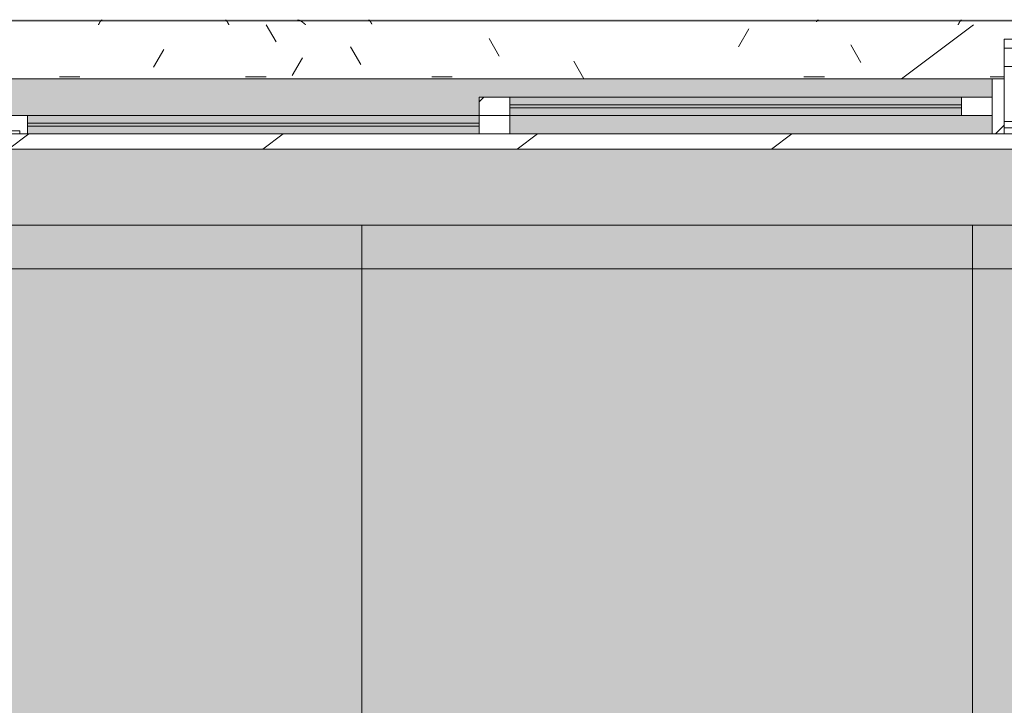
# Model space of a CAD drawing. Header units: millimetres. Extents: x -18260 to 188148, y -14086 to 2351883.
# Tile 38 of 256: x -14136 to -12524, y 3552 to 4673. Entities that reach past the tile are written whole.
import ezdxf

# ---------------------------------------------------------------- set-up
doc = ezdxf.new("R2010")
doc.units = ezdxf.units.MM
for name, color, linetype, lineweight in [('A-DOOR-FRAM', 31, 'Continuous', 18), ('A-DOOR-GLAZ', 31, 'Continuous', 9), ('A-FLOR', 192, 'Continuous', 18), ('A-FLOR-PATT', 8, 'Continuous', 18), ('A-GLAZ', 151, 'Continuous', 9), ('A-GLAZ-SILL', 1, 'Continuous', 9), ('A-WALL', 113, 'Continuous', 18), ('A-WALL-PATT', 111, 'Continuous', 25)]:
    doc.layers.add(name, color=color, linetype=linetype, lineweight=lineweight)
pattern_1 = [(45, (14173.6, -4564.16), (-449.013, 449.013), []), (45, (14332.37, -4564.16), (0, 898.026), []), (45, (14014.87, -4564.16), (0, 898.026), [])]

# ---------------------------------------------------------------- blocks, each defined once
blk = doc.blocks.new('FX-HRT-JANELA_CORRER-4FLS - 330x190cm-4FLS-ALU-3_0cmFolha 5-V29-PLANTA DE IMPERMEABILIZAÇÃO - TÉRREO')
at = {"layer": 'A-DOOR-FRAM', "lineweight": 5}
h = blk.add_hatch(dxfattribs=at)
h.set_pattern_fill('FP_50', color=256, style=0, pattern_type=2)
h.set_pattern_definition(pattern_1)
h.paths.add_polyline_path([(-1650, -77.5), (-1630, -76.6), (-1630, 12.5), (-1650, 12.5), (-1650, -67.5)])
h.paths.add_polyline_path([(1650, -77.5), (1650, 12.5), (1630, 12.5), (1630, -77.5)])
h = blk.add_hatch(color=251, dxfattribs=at)
h.paths.add_polyline_path([(840, -47.5), (1580, -47.5), (1580, -35), (840, -35)])
h.paths.add_polyline_path([(1328.7, -30), (1580, -30), (1580, -17.5), (840, -17.5), (840, -30)])
h = blk.add_hatch(color=251, dxfattribs=at)
h.paths.add_polyline_path([(50, -77.5), (790, -77.5), (790, -65), (50, -65)])
h.paths.add_polyline_path([(149.3, -60), (790, -60), (790, -47.5), (50, -47.5), (50, -60)])
at = {"layer": 'A-DOOR-GLAZ', "lineweight": 5}
h = blk.add_hatch(dxfattribs=at)
h.set_pattern_fill('FP_50', color=256, style=0, pattern_type=2)
h.set_pattern_definition(pattern_1)
h.paths.add_polyline_path([(1580, -47.5), (1630, -47.5), (1630, -17.5), (1580, -17.5), (1580, -35)])
h.paths.add_polyline_path([(840, -47.5), (840, -17.5), (790, -17.5), (790, -47.5)])
for points in [[(1580, -35), (1580, -30), (840, -30), (840, -35), (1328.7, -35)], [(50, -65), (790, -65), (790, -60), (50, -60)]]:
    blk.add_hatch(color=255, dxfattribs=at).paths.add_polyline_path(points)
at = {"layer": 'A-GLAZ', "lineweight": 5}
h = blk.add_hatch(color=251, dxfattribs=at)
h.paths.add_polyline_path([(-1630, -77.5), (-840, -77.5), (-840, -47.5), (-1630, -47.5), (-1630, -76.6)])
h.paths.add_polyline_path([(840, -77.5), (1630, -77.5), (1630, -47.5), (840, -47.5)])
h.paths.add_polyline_path([(50, -47.5), (790, -47.5), (790, -17.5), (1630, -17.5), (1630, 12.5), (-1630, 12.5), (-1630, -17.5), (-790, -17.5), (-790, -47.5), (0, -47.5)])
at = {"layer": 'A-DOOR-FRAM', "color": 250, "lineweight": 5}
for p, q in [((840, -17.5), (790, -17.5)), ((790, -17.5), (790, -47.5)), ((840, -47.5), (840, -17.5)), ((1580, -17.5), (1580, -47.5)), ((1630, -17.5), (1580, -17.5)), ((0, -47.5), (50, -47.5)), ((50, -47.5), (50, -77.5)), ((790, -77.5), (790, -47.5)), ((790, -47.5), (840, -47.5)), ((840, -47.5), (840, -77.5)), ((1580, -47.5), (1630, -47.5)), ((50, -77.5), (37.5, -77.5)), ((840, -77.5), (790, -77.5))]:
    blk.add_line(p, q, dxfattribs=at)
at = {"layer": 'A-DOOR-FRAM', "color": 90, "lineweight": 5}
for p, q in [((1580, -17.5), (840, -17.5)), ((50, -47.5), (790, -47.5)), ((840, -47.5), (1580, -47.5)), ((790, -77.5), (50, -77.5))]:
    blk.add_line(p, q, dxfattribs=at)
at = {"layer": 'A-DOOR-GLAZ', "color": 250, "lineweight": 5}
for p, q in [((1580, -30), (840, -30)), ((840, -30), (840, -35)), ((1580, -35), (1580, -30)), ((840, -35), (1580, -35)), ((50, -65), (50, -60)), ((50, -60), (790, -60)), ((790, -60), (790, -65)), ((790, -65), (50, -65))]:
    blk.add_line(p, q, dxfattribs=at)
at = {"layer": 'A-GLAZ', "color": 90, "lineweight": 5}
for p, q in [((1630, 12.5), (-1630, 12.5)), ((12.5, -72.5), (37.5, -72.5)), ((37.5, -77.6), (12.5, -77.6)), ((37.5, -77.6), (37.5, -72.5)), ((840, -77.5), (1630, -77.5))]:
    blk.add_line(p, q, dxfattribs=at)
at = {"layer": 'A-GLAZ', "color": 130}
for p, q in [((1650, 12.5), (1630, 12.5)), ((1630, 12.5), (1630, -77.5)), ((1650, -77.5), (1650, 12.5)), ((1630, -77.5), (1650, -77.5))]:
    blk.add_line(p, q, dxfattribs=at)
blk = doc.blocks.new('FP_68-PLANTA DE IMPERMEABILIZAÇÃO - TÉRREO')
at = {"layer": 'A-GLAZ-SILL', "color": 90, "lineweight": 5}
blk.add_line((1675, 107.5), (-1675, 107.5), dxfattribs=at)
at = {"layer": 'A-GLAZ-SILL', "lineweight": 5}
for p, q in [((166.7, 101.3), (166.5, 101)), ((166.8, 101.5), (166.7, 101.3)), ((166.9, 101.8), (166.8, 101.5)), ((167.1, 102.1), (166.9, 101.8)), ((167.2, 102.3), (167.1, 102.1)), ((167.3, 102.6), (167.2, 102.3)), ((167.5, 102.8), (167.3, 102.6)), ((167.6, 103.1), (167.5, 102.8)), ((167.7, 103.4), (167.6, 103.1)), ((167.8, 103.6), (167.7, 103.4)), ((168, 103.9), (167.8, 103.6)), ((168.1, 104.1), (168, 103.9)), ((168.2, 104.4), (168.1, 104.1)), ((168.4, 104.6), (168.2, 104.4)), ((168.5, 104.8), (168.4, 104.6)), ((168.6, 105.1), (168.5, 104.8)), ((168.8, 105.3), (168.6, 105.1)), ((168.9, 105.5), (168.8, 105.3)), ((169, 105.7), (168.9, 105.5)), ((169.2, 105.9), (169, 105.7)), ((169.3, 106.1), (169.2, 105.9)), ((169.4, 106.3), (169.3, 106.1)), ((169.5, 106.5), (169.4, 106.3)), ((169.7, 106.7), (169.5, 106.5)), ((169.8, 106.9), (169.7, 106.7)), ((169.9, 107), (169.8, 106.9)), ((170.1, 107.2), (169.9, 107)), ((170.2, 107.4), (170.1, 107.2)), ((170.3, 107.5), (170.2, 107.4)), ((170.5, 107.6), (170.3, 107.5)), ((170.6, 107.8), (170.5, 107.6)), ((170.7, 107.9), (170.6, 107.8)), ((170.9, 108), (170.7, 107.9)), ((171, 108.1), (170.9, 108)), ((171.1, 108.2), (171, 108.1)), ((171.3, 108.3), (171.1, 108.2)), ((171.4, 108.4), (171.3, 108.3)), ((171.5, 108.4), (171.4, 108.4)), ((171.6, 108.5), (171.5, 108.4)), ((171.8, 108.5), (171.6, 108.5)), ((171.9, 108.6), (171.8, 108.5)), ((172, 108.6), (171.9, 108.6)), ((172.2, 108.6), (172, 108.6)), ((172.3, 108.7), (172.2, 108.6)), ((374.4, 108.6), (374.3, 108.7)), ((374.6, 108.6), (374.4, 108.6)), ((374.7, 108.6), (374.6, 108.6)), ((374.8, 108.5), (374.7, 108.6)), ((375, 108.5), (374.8, 108.5)), ((375.1, 108.4), (375, 108.5)), ((375.2, 108.4), (375.1, 108.4)), ((375.4, 108.3), (375.2, 108.4)), ((375.5, 108.2), (375.4, 108.3)), ((375.6, 108.1), (375.5, 108.2)), ((375.8, 108), (375.6, 108.1)), ((375.9, 107.9), (375.8, 108)), ((376, 107.8), (375.9, 107.9)), ((376.1, 107.6), (376, 107.8)), ((376.3, 107.5), (376.1, 107.6)), ((376.4, 107.4), (376.3, 107.5)), ((376.5, 107.2), (376.4, 107.4)), ((376.7, 107), (376.5, 107.2)), ((376.8, 106.9), (376.7, 107)), ((376.9, 106.7), (376.8, 106.9)), ((377.1, 106.5), (376.9, 106.7)), ((377.2, 106.3), (377.1, 106.5)), ((377.3, 106.1), (377.2, 106.3)), ((377.5, 105.9), (377.3, 106.1)), ((377.6, 105.7), (377.5, 105.9)), ((377.7, 105.5), (377.6, 105.7)), ((377.9, 105.3), (377.7, 105.5)), ((378, 105.1), (377.9, 105.3)), ((378.1, 104.8), (378, 105.1)), ((378.2, 104.6), (378.1, 104.8)), ((378.4, 104.4), (378.2, 104.6)), ((378.5, 104.1), (378.4, 104.4)), ((378.6, 103.9), (378.5, 104.1)), ((378.8, 103.6), (378.6, 103.9)), ((378.9, 103.4), (378.8, 103.6)), ((379, 103.1), (378.9, 103.4)), ((379.2, 102.8), (379, 103.1)), ((379.3, 102.6), (379.2, 102.8)), ((379.4, 102.3), (379.3, 102.6)), ((379.6, 102.1), (379.4, 102.3)), ((379.7, 101.8), (379.6, 102.1)), ((379.8, 101.5), (379.7, 101.8)), ((380, 101.3), (379.8, 101.5)), ((380.1, 101), (380, 101.3)), ((492.6, 108.7), (492.4, 108.7)), ((492.8, 108.6), (492.6, 108.7)), ((493, 108.6), (492.8, 108.6)), ((493.2, 108.6), (493, 108.6)), ((493.3, 108.6), (493.2, 108.6)), ((493.5, 108.6), (493.3, 108.6)), ((493.7, 108.5), (493.5, 108.6)), ((493.9, 108.5), (493.7, 108.5)), ((494.1, 108.5), (493.9, 108.5)), ((494.3, 108.4), (494.1, 108.5)), ((494.5, 108.4), (494.3, 108.4)), ((494.7, 108.4), (494.5, 108.4)), ((494.9, 108.3), (494.7, 108.4)), ((495.1, 108.3), (494.9, 108.3)), ((495.2, 108.2), (495.1, 108.3)), ((495.4, 108.1), (495.2, 108.2)), ((495.6, 108.1), (495.4, 108.1)), ((495.8, 108), (495.6, 108.1)), ((496, 107.9), (495.8, 108)), ((496.2, 107.9), (496, 107.9)), ((496.4, 107.8), (496.2, 107.9)), ((496.6, 107.7), (496.4, 107.8)), ((496.8, 107.6), (496.6, 107.7)), ((496.9, 107.6), (496.8, 107.6)), ((497.1, 107.5), (496.9, 107.6)), ((497.3, 107.4), (497.1, 107.5)), ((497.5, 107.3), (497.3, 107.4)), ((497.7, 107.2), (497.5, 107.3)), ((497.9, 107.1), (497.7, 107.2)), ((498.1, 107), (497.9, 107.1)), ((498.3, 106.9), (498.1, 107)), ((498.5, 106.8), (498.3, 106.9)), ((498.7, 106.6), (498.5, 106.8)), ((498.8, 106.5), (498.7, 106.6)), ((499, 106.4), (498.8, 106.5)), ((499.2, 106.3), (499, 106.4)), ((499.4, 106.2), (499.2, 106.3)), ((499.6, 106.1), (499.4, 106.2)), ((499.8, 105.9), (499.6, 106.1)), ((500, 105.8), (499.8, 105.9)), ((500.2, 105.7), (500, 105.8)), ((500.4, 105.5), (500.2, 105.7)), ((500.5, 105.4), (500.4, 105.5)), ((500.7, 105.3), (500.5, 105.4)), ((500.9, 105.1), (500.7, 105.3)), ((501.1, 105), (500.9, 105.1)), ((501.3, 104.8), (501.1, 105)), ((501.5, 104.7), (501.3, 104.8)), ((501.7, 104.5), (501.5, 104.7)), ((501.9, 104.4), (501.7, 104.5)), ((502.1, 104.2), (501.9, 104.4)), ((502.2, 104.1), (502.1, 104.2)), ((502.4, 103.9), (502.2, 104.1)), ((502.6, 103.8), (502.4, 103.9)), ((502.8, 103.6), (502.6, 103.8)), ((503, 103.5), (502.8, 103.6)), ((503.2, 103.3), (503, 103.5)), ((503.4, 103.1), (503.2, 103.3)), ((503.6, 103), (503.4, 103.1)), ((503.8, 102.8), (503.6, 103)), ((504, 102.7), (503.8, 102.8)), ((504.1, 102.5), (504, 102.7)), ((504.3, 102.3), (504.1, 102.5)), ((504.5, 102.2), (504.3, 102.3)), ((504.7, 102), (504.5, 102.2)), ((504.9, 101.8), (504.7, 102)), ((505.1, 101.7), (504.9, 101.8)), ((505.3, 101.5), (505.1, 101.7)), ((505.5, 101.3), (505.3, 101.5)), ((505.7, 101.2), (505.5, 101.3)), ((505.8, 101), (505.7, 101.2)), ((609.1, 108.6), (608.9, 108.7)), ((609.2, 108.6), (609.1, 108.6)), ((609.3, 108.6), (609.2, 108.6)), ((609.5, 108.5), (609.3, 108.6)), ((609.6, 108.5), (609.5, 108.5)), ((609.7, 108.4), (609.6, 108.5)), ((609.9, 108.4), (609.7, 108.4)), ((610, 108.3), (609.9, 108.4)), ((610.1, 108.2), (610, 108.3)), ((610.3, 108.1), (610.1, 108.2)), ((610.4, 108), (610.3, 108.1)), ((610.5, 107.9), (610.4, 108)), ((610.6, 107.8), (610.5, 107.9)), ((610.8, 107.6), (610.6, 107.8)), ((610.9, 107.5), (610.8, 107.6)), ((611, 107.4), (610.9, 107.5)), ((611.2, 107.2), (611, 107.4)), ((611.3, 107), (611.2, 107.2)), ((611.4, 106.9), (611.3, 107)), ((611.6, 106.7), (611.4, 106.9)), ((611.7, 106.5), (611.6, 106.7)), ((611.8, 106.3), (611.7, 106.5)), ((612, 106.1), (611.8, 106.3)), ((612.1, 105.9), (612, 106.1)), ((612.2, 105.7), (612.1, 105.9)), ((612.4, 105.5), (612.2, 105.7)), ((612.5, 105.3), (612.4, 105.5)), ((612.6, 105.1), (612.5, 105.3)), ((612.7, 104.8), (612.6, 105.1)), ((612.9, 104.6), (612.7, 104.8)), ((613, 104.4), (612.9, 104.6)), ((613.1, 104.1), (613, 104.4)), ((613.3, 103.9), (613.1, 104.1)), ((613.4, 103.6), (613.3, 103.9)), ((613.5, 103.4), (613.4, 103.6)), ((613.7, 103.1), (613.5, 103.4)), ((613.8, 102.9), (613.7, 103.1)), ((613.9, 102.6), (613.8, 102.9)), ((614.1, 102.3), (613.9, 102.6)), ((614.2, 102.1), (614.1, 102.3)), ((1342.3, 105.9), (1342.2, 105.7)), ((1342.4, 106.1), (1342.3, 105.9)), ((1342.5, 106.3), (1342.4, 106.1)), ((1342.7, 106.4), (1342.5, 106.3)), ((1342.8, 106.6), (1342.7, 106.4)), ((1342.9, 106.8), (1342.8, 106.6)), ((1343.1, 107), (1342.9, 106.8)), ((1343.2, 107.1), (1343.1, 107)), ((1343.3, 107.3), (1343.2, 107.1)), ((1343.4, 107.4), (1343.3, 107.3)), ((1343.6, 107.6), (1343.4, 107.4)), ((1343.7, 107.7), (1343.6, 107.6)), ((1343.8, 107.8), (1343.7, 107.7)), ((1344, 107.9), (1343.8, 107.8)), ((1344.1, 108), (1344, 107.9)), ((1344.2, 108.1), (1344.1, 108)), ((1344.3, 108.2), (1344.2, 108.1)), ((1344.5, 108.3), (1344.3, 108.2)), ((1344.6, 108.4), (1344.5, 108.3)), ((1344.7, 108.4), (1344.6, 108.4)), ((1344.8, 108.5), (1344.7, 108.4)), ((1345, 108.6), (1344.8, 108.5)), ((1345.1, 108.6), (1345, 108.6)), ((1345.2, 108.6), (1345.1, 108.6)), ((1345.4, 108.6), (1345.2, 108.6)), ((1345.5, 108.7), (1345.4, 108.6)), ((1574.5, 101.3), (1574.3, 101)), ((1574.6, 101.5), (1574.5, 101.3)), ((1574.7, 101.8), (1574.6, 101.5)), ((1574.9, 102.1), (1574.7, 101.8)), ((1575, 102.3), (1574.9, 102.1)), ((1575.1, 102.6), (1575, 102.3)), ((1575.3, 102.8), (1575.1, 102.6)), ((1575.4, 103.1), (1575.3, 102.8)), ((1575.5, 103.4), (1575.4, 103.1)), ((1575.7, 103.6), (1575.5, 103.4)), ((1575.8, 103.9), (1575.7, 103.6)), ((1575.9, 104.1), (1575.8, 103.9)), ((1576, 104.4), (1575.9, 104.1)), ((1576.2, 104.6), (1576, 104.4)), ((1576.3, 104.8), (1576.2, 104.6)), ((1576.4, 105.1), (1576.3, 104.8)), ((1576.6, 105.3), (1576.4, 105.1)), ((1576.7, 105.5), (1576.6, 105.3)), ((1576.8, 105.7), (1576.7, 105.5)), ((1577, 105.9), (1576.8, 105.7)), ((1577.1, 106.1), (1577, 105.9)), ((1577.2, 106.3), (1577.1, 106.1)), ((1577.4, 106.5), (1577.2, 106.3)), ((1577.5, 106.7), (1577.4, 106.5)), ((1577.6, 106.9), (1577.5, 106.7)), ((1577.8, 107), (1577.6, 106.9)), ((1577.9, 107.2), (1577.8, 107)), ((1578, 107.4), (1577.9, 107.2)), ((1578.1, 107.5), (1578, 107.4)), ((1578.3, 107.6), (1578.1, 107.5)), ((1578.4, 107.8), (1578.3, 107.6)), ((1578.5, 107.9), (1578.4, 107.8)), ((1578.7, 108), (1578.5, 107.9)), ((1578.8, 108.1), (1578.7, 108)), ((1578.9, 108.2), (1578.8, 108.1)), ((1579.1, 108.3), (1578.9, 108.2)), ((1579.2, 108.4), (1579.1, 108.3)), ((1579.3, 108.4), (1579.2, 108.4)), ((1579.5, 108.5), (1579.3, 108.4)), ((1579.6, 108.5), (1579.5, 108.5)), ((1579.7, 108.6), (1579.6, 108.5)), ((1579.9, 108.6), (1579.7, 108.6)), ((1580, 108.6), (1579.9, 108.6)), ((1580.1, 108.7), (1580, 108.6))]:
    blk.add_line(p, q, dxfattribs=at)
blk = doc.blocks.new('CC_PEITORIL - PEITORIL-V67-PLANTA DE IMPERMEABILIZAÇÃO - TÉRREO')
at = {"layer": 'A-GLAZ-SILL', "lineweight": 5}
h = blk.add_hatch(dxfattribs=at)
h.set_pattern_fill('FP_86', color=256, style=0, pattern_type=2)
h.set_pattern_definition([(0, (14173.62, -4564.16), (406.4, 101.6), [33.528, -271.272, 33.528, -271.272, -1625.6]), (0, (14173.62, -4564.16), (406.4, 101.6), [-609.6, 33.528, -576.072, 33.528, -271.272, -711.2]), (0, (14173.62, -4564.16), (406.4, 101.6), [-1524, 33.528, -169.672, 33.528, -474.472]), (120, (14326.02, -4513.36), (-291.1882, 301.1527), [33.528, -271.272, 33.528, -1896.872]), (120, (14326.02, -4513.36), (-291.1882, 301.1527), [-338.328, -271.272, 33.528, -576.072, -1016]), (120, (14326.02, -4513.36), (-291.1882, 301.1527), [-1219.2, 33.528, -271.272, 33.528, -677.672]), (120, (14326.02, -4513.36), (-291.1882, 301.1527), [-1557.528, -169.672, 33.528, -474.472]), (240, (14376.82, -4310.16), (-115.2118, -402.7527), [33.528, -271.272, 33.528, -1896.872]), (240, (14376.82, -4310.16), (-115.2118, -402.7527), [-338.328, -271.272, 33.528, -576.072, -1016]), (240, (14376.82, -4310.16), (-115.2118, -402.7527), [-1219.2, 33.528, -271.272, 33.528, -677.672]), (240, (14376.82, -4310.16), (-115.2118, -402.7527), [-1557.528, -169.672, 33.528, -474.472])])
h.paths.add_polyline_path([(1650, 12.5), (1650, 77.5), (1675, 77.5), (1675, 101), (-1675, 101), (-1675, 77.5), (-1650, 77.5), (-1650, 12.5), (1630, 12.5)])
h = blk.add_hatch(dxfattribs=at)
h.set_pattern_fill('FP_87', color=256, style=0, pattern_type=2)
h.set_pattern_definition([(216.87, (14808.62, -2976.66), (4762.4943, 3175.0085), [793.75, -7143.75]), (206.565, (15761.1, -3452.9), (-1587.501, -1587.5), [1774.88, -1774.88]), (198.435, (15761.1, -4246.66), (-3174.997, -1587.503), [1004.02, -4016.09])])
h.paths.add_polyline_path([(1650, 12.5), (1650, 77.5), (1675, 77.5), (1675, 101), (-1675, 101), (-1675, 77.5), (-1650, 77.5), (-1650, 12.5), (1630, 12.5)])
at = {"layer": 'A-GLAZ', "color": 90, "lineweight": 5}
blk.add_blockref('FP_68-PLANTA DE IMPERMEABILIZAÇÃO - TÉRREO', (0, 0), dxfattribs=at)
blk = doc.blocks.new('BE-PMSa-MOD-ARQ-CONEXAODOFUTURO-EX-000-R_rvt-1-PLANTA DE IMPERMEABILIZAÇÃO - TÉRREO')
at = {"layer": 'A-FLOR-PATT', "lineweight": 5}
h = blk.add_hatch(dxfattribs=at)
h.set_pattern_fill('FP_99', color=55, style=0, pattern_type=2)
h.set_pattern_definition([(225, (1821.38, -1013.34), (1e-14, -212.132), [450, -150]), (315, (1715.32, -1119.4), (0, -212.132), [450, -150])])
h.paths.add_polyline_path([(-17588.6, -10125.8), (-17588.6, 5919.2), (-17905.7, 5919.2), (-18260.1, -10125.8)])
h.paths.add_polyline_path([(23246.4, -6785.8), (23246.4, -6825.8), (23766.4, -6825.8), (23766.4, -6785.8), (23781.4, -6785.8), (23781.4, -6780.8), (23831.4, -6780.8), (23831.4, -6785.8), (24416.4, -6785.8), (24416.4, -8605.8), (22596.4, -8605.8), (22596.4, -8595.8), (21416.4, -8595.8), (21416.4, -6955.8), (22596.4, -6955.6), (22596.4, -6785.8), (23181.4, -6785.8), (23181.4, -6780.8), (23231.4, -6780.8), (23231.4, -6785.8)])
h.paths.add_polyline_path([(21945.6, -8664), (24683.7, -8664), (24895.4, -8357.9), (25097.5, -8045.3), (25289.6, -7726.5), (25471.6, -7401.8), (25643.3, -7071.6), (25804.6, -6736.1), (25955.3, -6395.7), (23368.4, -6395.7), (23369.4, -6730.8), (23365.4, -6734.8), (23361.3, -6734.1), (23342.1, -6720.8), (23332.4, -6720.9), (23331.4, -6727.8), (23314.4, -6727.8), (23296.4, -6735), (23296.4, -6785.8), (23246.4, -6785.8), (23246.4, -6395.7), (23206.9, -6395.7), (23206.9, -6416.4), (23211.7, -6425.2), (23218.5, -6428.6), (23219.4, -6429.3), (23219.4, -6441.1), (23215.1, -6442.2), (23204.1, -6438.1), (23195.5, -6429.3), (23193, -6420.1), (23192.9, -6415.8), (23191.9, -6415.8), (23191.9, -6395.7), (21311.4, -6395.7), (21311.4, -395.7), (26110.1, -395.7), (26110.1, -6012), (26234.4, -5672.4), (26348.3, -5329.1), (26451.6, -4982.5), (26544.3, -4632.9), (26626.4, -4280.7), (26697.6, -3926.1), (26757.9, -3569.5), (26807.4, -3211.3), (26845.9, -2851.7), (26873.4, -2491.1), (27298.5, 5174.6), (21231.4, 5390.6), (21231.4, -8664), (21650.8, -8664)])
h.paths.add_polyline_path([(2106.4, -8347.8), (2121.4, -8347.8), (2121.4, -8307.8), (1991.7, -8307.8), (1991.7, -8347.8), (2076.4, -8347.8)])
h.paths.add_polyline_path([(-4286.6, -8347.8), (-4284, -8346.8), (-4284, -8234.2), (-4285.4, -8230.8), (-4361.6, -8230.8), (-4361.6, -8347.8), (-4294.7, -8347.8)])
h.paths.add_polyline_path([(1866.4, -8347.8), (1981, -8347.8), (1981, -8307.8), (1851.4, -8307.8), (1851.4, -8347.8), (1858.4, -8347.8)])
h.paths.add_polyline_path([(8341.4, -8302.8), (8386.4, -8302.8), (8386.4, -8267.8), (8341.4, -8267.8)])
h.paths.add_polyline_path([(127.8, 115.4), (164.4, 115.4), (164.4, 1841.1), (-1658.6, 1841.1), (-1658.6, 115.4), (-1051.5, 115.4)])
h.paths.add_polyline_path([(22881.4, 854.2), (22881.4, 4354.2), (24531.4, 4354.2), (24531.4, 854.2), (22896.4, 854.2)])
h.paths.add_polyline_path([(26541.4, 3992.4), (26422.4, 3992.4), (26422.4, 5123.6), (27022.4, 5123.6), (27022.4, 3992.4)])
h.paths.add_polyline_path([(15926.9, 4596.7), (15926.9, 4597.2), (15924.7, 4596.7)])
h.paths.add_polyline_path([(-8028.1, 4596.7), (-8028.1, 4597.2), (-8030.8, 4596.7)])
h.paths.add_polyline_path([(-11755.6, 4596.7), (-11755.6, 4597.2), (-11756.5, 4596.8)])
h.paths.add_polyline_path([(19999.4, 4641.7), (19999.4, 4674.2), (15923.9, 4674.2), (15923.9, 4641.7), (16272.6, 4641.7), (16272.6, 4671.7), (19622.6, 4670.8), (19622.6, 4641.7), (19881.8, 4641.7)])
h.paths.add_polyline_path([(11998.9, 4641.7), (11998.9, 5919.2), (8365.8, 5919.2), (8365.8, 4641.7), (8496.6, 4641.7), (8496.6, 4671.7), (8535.8, 4671.7), (8535.8, 5749.2), (11833.9, 5749.2), (11833.9, 4671.7), (11846.6, 4670.8), (11846.6, 4641.7), (11921.2, 4641.7)])
h.paths.add_polyline_path([(15637.6, 4641.7), (15653.9, 4641.7), (15653.9, 4674.2), (12268.9, 4674.2), (12268.9, 4641.7), (12287.6, 4641.7), (12287.6, 4671.7), (15637.6, 4670.8), (15637.6, 4657.9)])
h.paths.add_polyline_path([(-12028.6, 4641.7), (-12028.6, 4674.2), (-16356.6, 4674.2), (-16356.6, 4641.7), (-15848.6, 4641.7), (-15848.6, 4671.7), (-12498.6, 4670.8), (-12498.6, 4641.7), (-12031.6, 4641.7)])
h.paths.add_polyline_path([(-4542.4, 4641.7), (-4390.1, 4641.7), (-4390.1, 5919.2), (-8031.1, 5919.2), (-8031.1, 4641.7), (-7892.4, 4641.7), (-7892.4, 4671.7), (-7861.1, 4671.7), (-7861.1, 5749.2), (-4560.1, 5749.2), (-4560.1, 4671.7), (-4542.4, 4670.8), (-4542.4, 4662.6)])
h.paths.add_polyline_path([(-11704.9, 4641.7), (-11704.9, 4671.7), (-8354.9, 4670.8), (-8354.9, 4641.7), (-8301.1, 4641.7), (-8301.1, 4674.2), (-11733.6, 4674.2), (-11733.6, 4641.7)])
h.paths.add_polyline_path([(-16401.6, 5447.2), (-16356.6, 5447.2), (-16356.6, 5479.2), (-16626.6, 5479.2), (-16626.6, 5447.2), (-16556.7, 5447.2)])
h.paths.add_polyline_path([(12003.9, 7119.2), (12003.9, 8057.7), (8362.9, 8057.7), (8362.9, 7830.7), (8365.8, 7830.7), (8365.8, 7119.2), (11833.9, 7119.2)])
h.paths.add_polyline_path([(-7266.1, 7119.2), (-4390.1, 7119.2), (-4390.1, 8057.7), (-8031.1, 8057.7), (-8031.1, 7119.2), (-7861.1, 7119.2)])
h.paths.add_polyline_path([(8532.9, 7289.2), (8532.9, 7887.7), (11833.9, 7887.7), (11833.9, 7289.2), (9984.7, 7289.2)])
h.paths.add_polyline_path([(-4560.1, 7289.2), (-7861.1, 7289.2), (-7861.1, 7887.7), (-4560.1, 7887.7), (-4560.1, 7680.7)])
h = blk.add_hatch(dxfattribs=at)
h.set_pattern_fill('FP_104', color=133, style=0, pattern_type=2)
h.set_pattern_definition([(50, (0, 0), (182.1847, -15.9391), [19.05, -209.55]), (355, (0, 0), (-35.2424, 191.0566), [15.24, -167.64]), (100.451, (15.18, -1.33), (146.9425, 175.1167), [16.19, -178.09]), (46.184, (0, 50.8), (271.079, -42.0433), [28.575, -314.325]), (96.636, (22.6, 47.3), (237.4025, 247.4272), [24.285, -267.135]), (351.184, (0, 50.8), (237.4046, 247.425), [22.86, -251.46]), (21, (25.4, 38.1), (151.6149, -102.2655), [19.05, -209.55]), (326, (25.4, 38.1), (61.8024, 184.1877), [15.24, -167.64]), (71.451, (38.03, 29.58), (213.417, 81.9214), [16.19, -178.09]), (37.5, (0, 0), (3.08832, 84.55508), [8.382, -157.226, 8.382, -161.798, -168.275]), (37.5, (0, 0), (3.08832, 84.55508), [-335.788, 8.382, -159.893]), (7.5, (0, 0), (66.81944, 100.18075), [8.382, -88.646, 8.382, -153.416, -64.135]), (7.5, (0, 0), (66.81944, 100.18075), [-258.826, 8.382, -55.753]), (327.5, (-56.64, 0), (135.59049, -5.72891), [8.382, -55.118, 8.382, -189.738, -262.89]), (327.5, (-56.64, 0), (135.59049, -5.72891), [-261.62, 8.382, -254.508]), (317.5, (-82.04, 0), (148.1289, 25.42676), [8.382, -74.168, 8.382, -123.19, -186.69]), (317.5, (-82.04, 0), (148.1289, 25.42676), [-214.122, 8.382, -178.308])])
h.paths.add_polyline_path([(-4441.6, -8177.8), (-4441.6, -8167.8), (-4451.6, -8167.8), (-4451.6, -8177.8)])
h.paths.add_polyline_path([(8386.8, -8167.8), (20089.4, -8167.8), (20089.4, -5194.8), (19913.4, -5194.8), (19913.4, -4838.8), (20089.4, -4838.8), (20089.4, -2003.8), (19923.4, -2003.8), (19923.4, -1915.8), (15956.9, -1915.8), (15956.9, -2008.8), (15620.9, -2008.8), (15620.9, -1915.8), (12301.9, -1915.8), (12301.9, -2008.8), (11965.9, -2008.8), (11965.9, -1915.8), (9479.4, -1915.8), (9479.4, -1900.8), (8579.4, -1900.8), (8579.4, -2050.8), (11830.9, -2050.8), (11830.9, -2143.8), (12436.9, -2143.8), (12436.9, -2050.8), (15485.9, -2050.8), (15485.9, -2143.8), (16091.9, -2143.8), (16091.9, -2050.8), (19788.4, -2050.8), (19788.4, -2138.8), (19964.4, -2138.8), (19964.4, -4713.8), (19788.4, -4713.8), (19788.4, -5319.8), (19964.4, -5319.8), (19964.4, -8042.8), (8511.8, -8042.8), (8511.8, -4063.8), (8559.4, -4063.8), (8559.4, -3457.8), (8511.8, -3457.8), (8511.8, -2770.8), (8500.4, -2770.8), (8500.4, -2640.8), (8511.8, -2640.8), (8511.8, -2138.8), (8549.4, -2138.8), (8549.4, -1900.8), (8539.4, -1900.8), (8539.4, -1915.8), (8424.4, -1915.8), (8424.4, -2003.8), (8386.8, -2003.8), (8386.8, -3582.8), (8434.4, -3582.8), (8434.4, -3938.8), (8386.8, -3938.8), (8386.8, -8143.9)])
h.paths.add_polyline_path([(-4451.6, -8167.8), (-4451.6, -1915.8), (-4556.6, -1915.8), (-4556.6, -1900.8), (-4566.6, -1900.8), (-4566.6, -2740.8), (-4556.6, -2740.8), (-4556.6, -2751.8), (-4536.6, -2751.8), (-4536.6, -2640.8), (-4517.6, -2640.8), (-4517.6, -2770.8), (-4556.6, -2770.8), (-4556.6, -2780.8), (-4566.6, -2780.8), (-4566.6, -2820.8), (-4576.6, -2820.8), (-4576.6, -8042.8), (-16321.6, -8042.8), (-16321.6, -5319.8), (-16145.6, -5319.8), (-16145.6, -4713.8), (-16321.6, -4713.8), (-16321.6, -2138.8), (-16145.6, -2138.8), (-16145.6, -2050.8), (-12201.6, -2050.8), (-12201.6, -2138.8), (-11585.6, -2138.8), (-11585.6, -2050.8), (-8474.1, -2050.8), (-8474.1, -2138.8), (-7858.1, -2138.8), (-7858.1, -2050.8), (-4596.6, -2050), (-4596.6, -1900.8), (-5496.6, -1900.8), (-5496.6, -1915.8), (-7993.1, -1915.8), (-7993.1, -2003.8), (-8339.1, -2003.8), (-8339.1, -1915.8), (-11720.6, -1915.8), (-11720.6, -2003.8), (-12066.6, -2003.8), (-12066.6, -1915.8), (-16280.6, -1915.8), (-16280.6, -2003.8), (-16446.6, -2003.8), (-16446.6, -4838.8), (-16270.6, -4838.8), (-16270.6, -5194.8), (-16446.6, -5194.8), (-16446.6, -8167.8), (-4589.5, -8167.8)])
h.paths.add_polyline_path([(-6183.6, -327.1), (-6183.6, -327.1), (-6151.4, -327.1)])
h.paths.add_polyline_path([(-6183.6, -1157.1), (-6183.6, -1157.1), (-6174.7, -1157.1)])
h.paths.add_polyline_path([(10006.4, -1770.8), (10006.4, -14.6), (9529.4, -14.6), (9529.4, -29.6), (9479.4, -29.6), (9479.4, -14.6), (8539.4, -14.6), (8539.4, -29.6), (8489.4, -28.8), (8489.4, -14.6), (-2271.1, -14.6), (-2271.1, -29.6), (-2321.1, -29.6), (-2321.1, -14.6), (-3061.1, -14.6), (-3061.1, -29.6), (-3111.1, -29.6), (-3111.1, -14.6), (-3280.6, -14.6), (-3280.6, -29.6), (-3330.6, -29.6), (-3330.6, -14.6), (-4070.6, -14.6), (-4070.6, -29.6), (-4120.6, -29.6), (-4120.6, -14.6), (-4506.6, -14.6), (-4506.6, -29.6), (-4556.6, -29.6), (-4556.6, -14.6), (-5496.6, -14.6), (-5496.6, -29.6), (-5546.6, -29.6), (-5546.6, -14.6), (-6183.6, -14.6), (-6183.6, -1770.8), (-5546.6, -1770.8), (-5546.6, -1755.8), (-5496.6, -1755.8), (-5496.6, -1770.8), (-4556.6, -1770.8), (-4556.6, -1755.8), (-4506.6, -1755.8), (-4506.6, -1770.8), (-4436.6, -1770.8), (-4436.6, -1682.8), (-4120.6, -1682.8), (-4120.6, -1770.8), (-1313.6, -1770.8), (-1313.6, -1755.8), (-1243.6, -1755.8), (-1243.6, -1770.8), (-403.6, -1770.8), (-403.6, -1755.8), (-333.6, -1755.8), (-333.6, -1770.8), (748.4, -1770.8), (748.4, -1755.8), (818.4, -1755.8), (818.4, -1770.8), (1678.4, -1770.8), (1678.4, -1620.8), (-3970.6, -1620.8), (-3970.6, -1532.8), (-4586.6, -1532.8), (-4586.6, -1620.8), (-6033.6, -1620.8), (-6033.6, -164.6), (9856.4, -164.6), (9856.4, -1620.8), (8559.4, -1620.8), (8559.4, -1532.8), (7943.4, -1532.8), (7943.4, -1620.8), (2294.4, -1621), (2294.4, -1770.8), (3154.4, -1770.8), (3154.4, -1755.8), (3224.4, -1755.8), (3224.4, -1770.8), (4236.4, -1770.8), (4236.4, -1755.8), (4306.4, -1755.8), (4306.4, -1770.8), (5146.4, -1770.8), (5146.4, -1755.8), (5216.4, -1755.8), (5216.4, -1770.8), (8093.4, -1770.8), (8093.4, -1682.8), (8409.4, -1682.8), (8409.4, -1770.8), (8489.4, -1770.8), (8489.4, -1755.8), (8539.4, -1755.8), (8539.4, -1770.8), (9479.4, -1770.8), (9479.4, -1755.8), (9529.4, -1755.8), (9529.4, -1770.8), (9857.4, -1770.8)])
h.paths.add_polyline_path([(2264.4, -1770.8), (2264.4, -1527.8), (1708.4, -1527.8), (1708.4, -1770.8), (1718.4, -1770.8), (1718.4, -1755.8), (1788.4, -1755.8), (1788.4, -1770.8), (1833.4, -1770.8), (1833.4, -1677.8), (2139.4, -1677.8), (2139.4, -1770.8), (2184.4, -1770.8), (2184.4, -1755.8), (2254.4, -1755.8), (2254.4, -1770.8)])
h.paths.add_polyline_path([(19881.8, -1755.8), (19923.4, -1755.8), (19923.4, -1667.8), (20089.4, -1667.8), (20089.4, 1166.2), (19913.4, 1166.2), (19913.4, 1522.2), (20089.4, 1522.2), (20089.4, 4296.2), (19913.4, 4296.2), (19913.4, 4461.7), (15971.9, 4461.7), (15971.9, 4296.2), (15605.9, 4296.2), (15605.9, 4461.7), (12316.9, 4461.7), (12316.9, 4296.2), (11950.9, 4296.2), (11950.9, 4461.7), (8424.4, 4461.7), (8424.4, 140.4), (8489.4, 140.4), (8489.4, 130.4), (8539.4, 130.4), (8539.4, 115.4), (8549.4, 115.4), (8549.4, 955.4), (8539.4, 955.4), (8539.4, 966.4), (8519.4, 966.4), (8519.4, 855.4), (8500.4, 855.4), (8500.4, 985.4), (8539.4, 985.4), (8539.4, 995.4), (8549.4, 995.4), (8549.4, 4336.7), (11825.9, 4336.7), (11825.9, 4171.2), (12441.9, 4171.2), (12441.9, 4336.7), (15480.9, 4336.7), (15480.9, 4171.2), (16096.9, 4171.2), (16096.9, 4336.7), (19788.4, 4336.7), (19788.4, 4171.2), (19964.4, 4171.2), (19964.4, 1647.2), (19788.4, 1647.2), (19788.4, 1041.2), (19964.4, 1041.2), (19964.4, -1532.8), (19788.4, -1532.8), (19788.4, -1620.8), (16091.9, -1620.8), (16091.9, -1527.8), (15485.9, -1527.8), (15485.9, -1620.8), (12436.9, -1620.8), (12436.9, -1527.8), (11830.9, -1527.8), (11830.9, -1620.8), (10286.4, -1620.8), (10286.4, 265.4), (8579.4, 265.4), (8579.4, 115.4), (9479.4, 115.4), (9479.4, 130.4), (9509.4, 130.4), (9509.4, 140.4), (10161.4, 140.4), (10161.4, -1755.8), (11965.9, -1755.8), (11965.9, -1662.8), (12301.9, -1662.8), (12301.9, -1755.8), (15620.9, -1755.8), (15620.9, -1662.8), (15956.9, -1662.8), (15956.9, -1755.8), (19788.4, -1755.8)])
h.paths.add_polyline_path([(-6463.6, -1755.8), (-6338.6, -1755.8), (-6338.6, 140.4), (-5546.6, 140.4), (-5546.6, 130.4), (-5496.6, 130.4), (-5496.6, 115.4), (-4596.6, 115.4), (-4596.6, 265.4), (-6463.6, 265.4), (-6463.6, -1620.8), (-7858.1, -1620.8), (-7858.1, -1532.8), (-8474.1, -1532.8), (-8474.1, -1620.8), (-11585.6, -1620.8), (-11585.6, -1532.8), (-12201.6, -1532.8), (-12201.6, -1620.8), (-16145.6, -1620.8), (-16145.6, -1532.8), (-16321.6, -1532.8), (-16321.6, 1041.2), (-16145.6, 1041.2), (-16145.6, 1647.2), (-16321.6, 1647.2), (-16321.6, 4171.2), (-16145.6, 4171.2), (-16145.6, 4337.2), (-12201.6, 4336.7), (-12201.6, 4171.2), (-11585.6, 4171.2), (-11585.6, 4337.2), (-8474.1, 4337.2), (-8474.1, 4171.2), (-7858.1, 4171.2), (-7858.1, 4337.2), (-4576.6, 4337.2), (-4576.6, 1035.4), (-4566.6, 1035.4), (-4566.6, 995.4), (-4556.6, 995.4), (-4556.6, 985.4), (-4517.6, 985.4), (-4517.6, 855.4), (-4536.6, 855.4), (-4536.6, 966.4), (-4556.6, 966.4), (-4556.6, 955.4), (-4566.6, 955.4), (-4566.6, 115.4), (-4556.6, 115.4), (-4556.6, 130.4), (-4506.6, 130.4), (-4506.6, 140.4), (-4451.6, 140.4), (-4451.7, 4461.7), (-7983.1, 4461.7), (-7983.1, 4296.2), (-8349.1, 4296.2), (-8349.2, 4461.7), (-11710.6, 4461.7), (-11710.6, 4296.2), (-12076.6, 4296.2), (-12076.7, 4461.7), (-16280.6, 4461.7), (-16280.6, 4306.2), (-16446.6, 4306.2), (-16446.6, 1512.2), (-16280.6, 1512.2), (-16280.6, 1497.2), (-16270.6, 1497.2), (-16270.6, 1166.2), (-16446.6, 1166.2), (-16446.6, -1667.8), (-16280.6, -1667.8), (-16280.6, -1755.8), (-12066.6, -1755.8), (-12066.6, -1667.8), (-11720.6, -1667.8), (-11720.6, -1755.8), (-8339.1, -1755.8), (-8339.1, -1667.8), (-7993.1, -1667.8), (-7993.1, -1755.8), (-6948.2, -1755.8)])
h.paths.add_polyline_path([(7919.9, 115.4), (7919.9, 265.4), (6363.4, 265.4), (6363.4, 115.4), (7793.5, 115.4)])
h.paths.add_polyline_path([(7949.9, 115.4), (7963.4, 115.4), (7963.4, 130.4), (8078.4, 130.4), (8078.4, 296.4), (8254.4, 296.4), (8254.4, 1172.2), (8076.4, 1172.2), (8076.4, 1516.2), (8254.4, 1516.2), (8254.4, 4306.2), (8078.4, 4306.2), (8078.4, 4471.7), (7658.9, 4471.7), (7658.9, 4476.7), (7618.9, 4476.7), (7618.9, 4486.7), (2618.9, 4486.7), (2618.9, 4476.7), (2578.9, 4476.7), (2578.9, 4471.7), (2159.4, 4471.5), (2159.4, 4306.2), (1981.4, 4306.2), (1981.4, 3744.2), (1966.4, 3744.2), (1966.4, 2844.2), (2116.4, 2844.2), (2116.4, 4171.2), (2294.4, 4171.2), (2294.4, 4336.7), (7943.4, 4336.7), (7943.4, 4171.2), (8119.4, 4171.2), (8119.4, 1651.2), (7941.4, 1651.2), (7941.4, 1037.2), (8119.4, 1037.2), (8119.4, 431.4), (7949.9, 431.4), (7949.9, 130.4)])
h.paths.add_polyline_path([(6323.4, 115.4), (6333.4, 115.4), (6333.4, 265.4), (2116.4, 265.4), (2116.4, 1037.2), (2296.4, 1037.2), (2296.4, 1651.2), (2116.4, 1651.2), (2116.4, 2814.2), (1966.4, 2814.2), (1966.4, 2804.2), (1981.4, 2804.2), (1981.4, 1516.2), (2161.4, 1516.2), (2161.4, 1172.2), (1981.4, 1172.2), (1981.4, 130.4), (6323.4, 130.4)])
h.paths.add_polyline_path([(1686.4, 115.4), (1836.4, 115.4), (1836.4, 2754.2), (1821.4, 2754.2), (1821.4, 2804.2), (1836.4, 2804.2), (1836.4, 3744.2), (1821.4, 3744.2), (1821.4, 3794.2), (1836.4, 3794.2), (1836.4, 3907.2), (1774.9, 3907.2), (1774.9, 3919.7), (1049.9, 3919.7), (1049.9, 3954.7), (1769.9, 3954.7), (1769.9, 3961.7), (386.4, 3961.7), (386.4, 4486.7), (-333.6, 4486.7), (-333.6, 4407.2), (-318.6, 4407.2), (-318.6, 4357.2), (-333.6, 4357.2), (-333.6, 3617.2), (-318.6, 3617.2), (-318.6, 3567.2), (-333.6, 3567.2), (-333.6, 3238.9), (-183.6, 3238.9), (-183.6, 4337.2), (236.4, 4337.2), (236.4, 3811.7), (1686.4, 3811.7), (1686.4, 265.4), (444.4, 265.4), (444.4, 2287.2), (81.3, 2287.2), (81.3, 2137.2), (294.4, 2137.2), (294.4, 1698.3), (304.4, 1698.3), (304.4, 1648.3), (294.4, 1648.3), (295.5, 308.3), (304.4, 308.3), (304.4, 258.3), (294.4, 258.3), (294.4, 115.4), (1680.3, 115.4)])
h.paths.add_polyline_path([(-2015.2, 1971.1), (-1743.7, 1971.1), (-1743.7, 2121.1), (-1993.7, 2121.1), (-1993.7, 1971.1), (-2018.7, 1971.1), (-2018.7, 2121.1), (-2422.6, 2121.1), (-2422.6, 2245.6), (-3006.1, 2245.6), (-3006.1, 3007.2), (-2018.7, 3007.2), (-2018.7, 3238.9), (-3156.1, 3238.9), (-3156.1, 1971.1), (-2784.6, 1971.1), (-2784.6, 2095.6), (-2572.6, 2095.6), (-2572.6, 1971.1), (-2015.7, 1971.1)])
h.paths.add_polyline_path([(-1993.7, 3007.2), (-1743.7, 3007.2), (-1743.7, 3238.9), (-1993.7, 3238.9), (-1993.7, 3094.9)])
h.paths.add_polyline_path([(1801.9, 3919.7), (1836.4, 3919.7), (1836.4, 3961.7), (1801.9, 3961.7), (1801.9, 3927.2)])
h = blk.add_hatch(dxfattribs=at)
h.set_pattern_fill('FP_93', color=71, style=0, pattern_type=2)
h.set_pattern_definition([(50, (0, 0), (364.368, -31.8783), [38.1, -419.1]), (355, (0, 0), (-70.486, 382.113), [30.48, -335.28]), (100.451, (30.36, -2.66), (293.885, 350.2334), [32.38, -356.18]), (46.184, (0, 101.6), (542.158, -84.086), [57.15, -628.65]), (96.636, (45.2, 94.6), (474.805, 494.855), [48.57, -534.27]), (351.184, (0, 101.6), (474.81, 494.85), [45.72, -502.92]), (21, (50.8, 76.2), (303.2285, -204.5305), [38.1, -419.1]), (326, (50.8, 76.2), (123.604, 368.376), [30.48, -335.28]), (71.451, (76.07, 59.16), (426.834, 163.843), [32.38, -356.18]), (37.5, (0, 0), (6.1766, 169.1102), [16.764, -314.452, 16.764, -323.596, -336.55]), (37.5, (0, 0), (6.1766, 169.1102), [-671.576, 16.764, -319.786]), (7.5, (0, 0), (133.6389, 200.3615), [16.764, -177.292, 16.764, -306.832, -128.27]), (7.5, (0, 0), (133.6389, 200.3615), [-517.652, 16.764, -111.506]), (327.5, (-113.28, 0), (271.1818, -11.4584), [16.764, -110.236, 16.764, -379.476, -525.78]), (327.5, (-113.28, 0), (271.1818, -11.4584), [-523.24, 16.764, -509.016]), (317.5, (-164.08, 0), (296.2585, 50.853), [16.764, -148.336, 16.764, -246.38, -373.38]), (317.5, (-164.08, 0), (296.2585, 50.853), [-428.244, 16.764, -356.616])])
h.paths.add_polyline_path([(-7537.9, -1620.8), (-6463.6, -1620.8), (-6463.6, 265.4), (-4596.6, 265.4), (-4596.6, 955.4), (-4606.6, 955.4), (-4606.6, 966.4), (-4626.6, 966.4), (-4626.6, 855.4), (-4645.6, 855.4), (-4645.6, 985.4), (-4606.6, 985.4), (-4606.6, 995.4), (-4596.6, 995.4), (-4596.6, 1035.4), (-4576.6, 1035.4), (-4576.6, 4337.2), (-7858.1, 4337.2), (-7858.1, 4171.2), (-8474.1, 4171.2), (-8474.1, 4337.2), (-11585.6, 4337.2), (-11585.6, 4171.2), (-12201.6, 4171.2), (-12201.6, 4337.2), (-16145.6, 4337.2), (-16145.6, 4171.2), (-16321.6, 4171.2), (-16321.6, 1647.2), (-16145.6, 1647.2), (-16145.6, 1041.2), (-16321.6, 1041.2), (-16321.6, -1532.8), (-16145.6, -1532.8), (-16145.6, -1620.8), (-12201.6, -1620.8), (-12201.6, -1532.8), (-11585.6, -1532.8), (-11585.6, -1620.8), (-8474.1, -1620.8), (-8474.1, -1532.8), (-7858.1, -1532.8), (-7858.1, -1620.8), (-7832.7, -1620.8)])
h = blk.add_hatch(dxfattribs=at)
h.set_pattern_fill('FP_105', color=133, style=0, pattern_type=2)
h.set_pattern_definition([(270, (-9576.6, 1265.4), (1000, 6e-14), []), (0, (-9576.6, 1265.4), (0, 1000), [])])
h.paths.add_polyline_path([(-7537.9, -1620.8), (-6463.6, -1620.8), (-6463.6, 265.4), (-4596.6, 265.4), (-4596.6, 955.4), (-4606.6, 955.4), (-4606.6, 966.4), (-4626.6, 966.4), (-4626.6, 855.4), (-4645.6, 855.4), (-4645.6, 985.4), (-4606.6, 985.4), (-4606.6, 995.4), (-4596.6, 995.4), (-4596.6, 1035.4), (-4576.6, 1035.4), (-4576.6, 4337.2), (-7858.1, 4337.2), (-7858.1, 4171.2), (-8474.1, 4171.2), (-8474.1, 4337.2), (-11585.6, 4337.2), (-11585.6, 4171.2), (-12201.6, 4171.2), (-12201.6, 4337.2), (-16145.6, 4337.2), (-16145.6, 4171.2), (-16321.6, 4171.2), (-16321.6, 1647.2), (-16145.6, 1647.2), (-16145.6, 1041.2), (-16321.6, 1041.2), (-16321.6, -1532.8), (-16145.6, -1532.8), (-16145.6, -1620.8), (-12201.6, -1620.8), (-12201.6, -1532.8), (-11585.6, -1532.8), (-11585.6, -1620.8), (-8474.1, -1620.8), (-8474.1, -1532.8), (-7858.1, -1532.8), (-7858.1, -1620.8), (-7832.7, -1620.8)])
at = {"layer": 'A-WALL-PATT', "lineweight": 5}
h = blk.add_hatch(dxfattribs=at)
h.set_pattern_fill('FP_124', color=71, style=0, pattern_type=2)
h.set_pattern_definition([(216.87, (166.6, 416.5), (1249.4985, 833.00223), [208.25, -1874.25]), (206.565, (416.5, 291.55), (-416.4998, -416.5), [465.661, -465.661]), (198.435, (416.5, 83.3), (-832.9995, -416.5009), [263.418, -1053.671])])
h.paths.add_polyline_path([(-16295.6, 4461.7), (-12076.6, 4461.7), (-12076.6, 4486.7), (-16295.6, 4486.7), (-16295.6, 4471.5)])
at = {"layer": 'A-FLOR', "color": 250, "lineweight": 5}
for p, q in [((-16145.6, 4337.2), (-12201.6, 4337.2)), ((-12201.6, 4337.2), (-16145.6, 4337.2))]:
    blk.add_line(p, q, dxfattribs=at)
at = {"layer": 'A-WALL', "color": 130, "lineweight": 9}
for p, q in [((-12028.6, 4641.7), (-12523.6, 4641.7)), ((-12523.6, 4641.7), (-12523.6, 4576.7)), ((-12523.6, 4486.7), (-12051.6, 4486.7))]:
    blk.add_line(p, q, dxfattribs=at)
at = {"layer": 'A-WALL', "color": 90, "lineweight": 5}
for p, q in [((-12523.6, 4626.7), (-12028.6, 4626.7)), ((-12523.6, 4596.7), (-12031.6, 4596.7)), ((-12523.6, 4506.7), (-12041.6, 4506.7)), ((-12523.6, 4496.7), (-12041.6, 4496.7)), ((-16295.6, 4461.7), (-12076.6, 4461.7))]:
    blk.add_line(p, q, dxfattribs=at)
at = {"layer": 'A-GLAZ', "color": 250, "lineweight": 5}
for name in ['CC_PEITORIL - PEITORIL-V67-PLANTA DE IMPERMEABILIZAÇÃO - TÉRREO', 'FX-HRT-JANELA_CORRER-4FLS - 330x190cm-4FLS-ALU-3_0cmFolha 5-V29-PLANTA DE IMPERMEABILIZAÇÃO - TÉRREO']:
    blk.add_blockref(name, (-14173.6, 4564.2), dxfattribs=at)

msp = doc.modelspace()

# ---------------------------------------------------------------- block references
at = {"lineweight": 5}
msp.add_blockref('BE-PMSa-MOD-ARQ-CONEXAODOFUTURO-EX-000-R_rvt-1-PLANTA DE IMPERMEABILIZAÇÃO - TÉRREO', (0, 0), dxfattribs=at)

doc.saveas('drawing.dxf')
